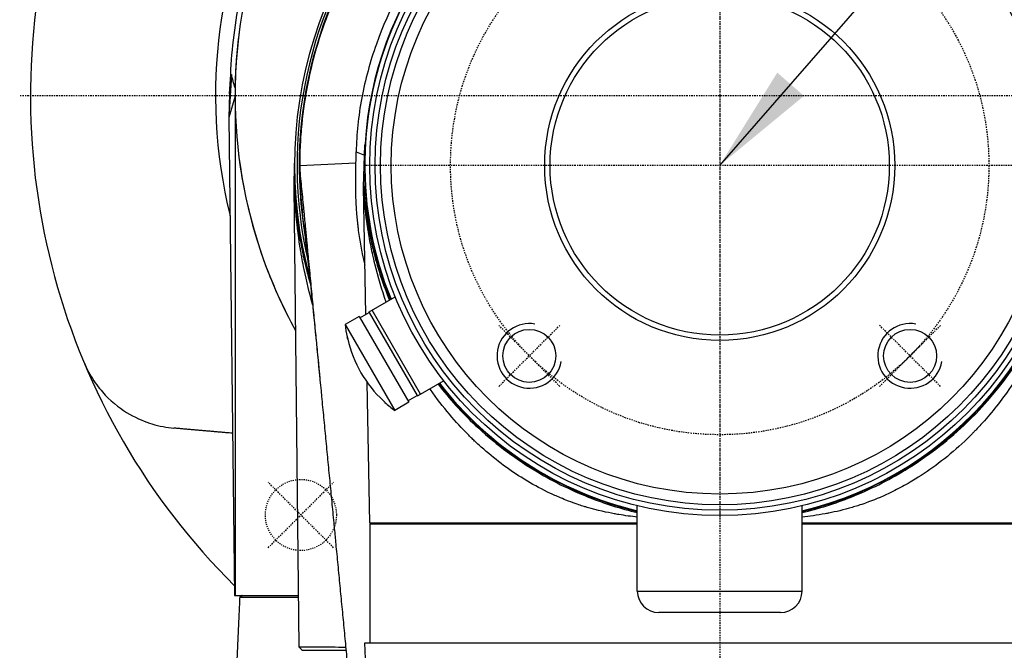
# Model space of a CAD drawing. Header units: millimetres. Extents: x 0 to 3390, y 0 to 1680.
# Tile 71 of 194: x 476 to 567, y 1469 to 1528. Entities that reach past the tile are written whole.
import ezdxf

# ---------------------------------------------------------------- set-up
doc = ezdxf.new("R2010")
doc.units = ezdxf.units.MM
doc.header["$LTSCALE"] = 0.2
doc.linetypes.add('CENTER2', pattern=[1.125, 0.75, -0.125, 0.125, -0.125])
doc.linetypes.add('HIDDEN', pattern=[0.375, 0.25, -0.125])
for name, color, linetype in [('01_Object Line', 4, 'Continuous'), ('02_Center Line', 1, 'CENTER2'), ('03_Hidden Line', 2, 'HIDDEN')]:
    doc.layers.add(name, color=color, linetype=linetype)
doc.styles.add('Rainbow-4.0 Style', font='malgunsl.ttf')
doc.dimstyles.new('Rainbow-4.0 Style', dxfattribs={"dimtxt": 3.5, "dimasz": 2.5, "dimexe": 1, "dimexo": 1, "dimgap": 1, "dimtad": 1, "dimdsep": 46, "dimtxsty": 'Rainbow-4.0 Style', "dimcen": 0, "dimclrd": 251, "dimclre": 251, "dimclrt": 7, "dimazin": 3, "dimtp": 0.1, "dimtm": 0.1, "dimtfac": 0.61, "dimtmove": 0, "dimatfit": 3, "dimfxl": 1, "dimlwd": -1, "dimlwe": -1, "dimarcsym": 1})

# ---------------------------------------------------------------- blocks, each defined once
blk = doc.blocks.new('A$C8cfa445e')
for p, q in [((-45.342, 8.45), (-45.583, 4.45)), ((-45.514, 6.629), (-45.404, 8.45)), ((-45.514, 6.629), (-45.583, 4.45)), ((-45.004, 6.435), (-45.583, 4.45)), ((-45, 5.897), (-45, -39.9)), ((-45.583, 4.45), (-45.043, -39.9)), ((-33.066, -2), (-32.943, 1.891)), ((-33.754, 1.267), (-32.973, 0.936)), ((-39.525, -2), (-39.486, 0.068)), ((-39.486, 0.068), (-39.481, 0.208)), ((-39.486, 0.068), (-39.486, -2)), ((-39.475, 0.366), (-39.481, 0.208)), ((-39.481, 0.208), (-39.476, 0.21)), ((-39, 0), (-33.773, 0.24)), ((-39.048, -44.7), (-39.525, -2)), ((-39.486, -2), (-39.525, -2)), ((-32.943, -2), (-33.066, -2)), ((-32.851, -13.828), (-33.066, -2)), ((-38.301, -7.275), (-38.301, -7.276)), ((-31.936, -9.501), (-31.937, -9.499)), ((-32.536, -13.588), (-30.125, -12.196)), ((-37.744, -13.084), (-37.744, -13.084)), ((-33.402, -14.146), (-32.536, -13.646)), ((-32.536, -13.646), (-32.536, -13.588)), ((-32.536, -13.646), (-28.086, -21.354)), ((-27.786, -21.238), (-32.286, -13.444)), ((-33.477, -14.016), (-34.776, -14.766)), ((-33.477, -14.016), (-28.877, -21.984)), ((-34.776, -14.766), (-30.176, -22.734)), ((-34.591, -15.914), (-34.603, -15.922)), ((-34.589, -15.928), (-34.585, -15.926)), ((-34.533, -16.124), (-34.533, -16.124)), ((-25.625, -19.991), (-28.036, -21.383)), ((-32.5, -33.2), (-32.737, -20.141)), ((-31.23, -21.845), (-31.231, -21.845)), ((-28.952, -21.854), (-28.086, -21.354)), ((-28.086, -21.354), (-28.036, -21.383)), ((-31.09, -22.007), (-31.078, -21.999)), ((-31.085, -21.988), (-31.089, -21.99)), ((-28.877, -21.984), (-30.176, -22.734)), ((-25.043, -23.158), (-25.043, -23.158)), ((25.098, -23.093), (25.097, -23.094)), ((-19.918, -27.942), (-19.918, -27.942)), ((19.918, -27.942), (19.918, -27.942)), ((-19.027, -28.563), (-19.027, -28.563)), ((19.027, -28.563), (19.027, -28.563)), ((-16.074, -30.267), (-16.074, -30.268)), ((16.074, -30.267), (16.074, -30.268)), ((-7.65, -39.5), (-7.65, -31.587)), ((7.65, -39.5), (7.65, -31.587)), ((-8.56, -32.528), (-8.56, -32.528)), ((8.56, -32.528), (8.56, -32.528)), ((-7.65, -33.2), (-32.5, -33.2)), ((-7.65, -33.3), (-32.5, -33.3)), ((-32.5, -33.3), (-32.5, -44.3)), ((-25.25, -33.3), (-25.25, -33.2)), ((32.5, -33.2), (7.65, -33.2)), ((32.5, -33.3), (7.65, -33.3)), ((25.25, -33.3), (25.25, -33.2)), ((-45.043, -39.9), (-39.102, -39.9)), ((-44.342, -39.9), (-44.547, -40.097)), ((-44.306, -39.9), (-44.516, -40.1)), ((-7.65, -39.5), (7.65, -39.5)), ((5.65, -41.5), (-5.65, -41.5)), ((-32.952, -44.3), (32.952, -44.3)), ((-32.9, -45.8), (-32.952, -44.3)), ((-38.745, -45), (-34.667, -45))]:
    blk.add_line(p, q)
for centre, radius in [((0, 0), 32.5), ((0, 0), 32), ((0, 0), 31.5), ((0, 0), 30.5), ((0, 0), 16.25), ((0, 0), 15.75), ((-17.678, -17.678), 2.458), ((17.678, -17.678), 2.458)]:
    blk.add_circle(centre, radius)
for centre, radius, start, end in [((0, 6.45), 64, 104.98664, 225.25435), ((0, 6.45), 64, 314.74568, 75.01334), ((0, 6.45), 46.809, 109.66976, 193.72945), ((0, 6.45), 46.809, 346.27055, 70.30568), ((0, 0), 39.476, 344.3499, 195.61769), ((0, 0), 39.25, 90.7299, 193.33704), ((0, 0), 39.05, 90.73177, 189.89388), ((0, 0), 39.05, 349.9272, 89.26823), ((0, 0), 39.25, 346.60526, 89.2701), ((0, 0), 32.952, 110.14726, 202.15112), ((0, 0), 32.996, 110.11946, 176.52498), ((0, 0), 32.952, 283.42387, 69.85304), ((0, 0), 32.996, 3.47502, 69.88083), ((0, 6.45), 45, 186.37267, 191.02965), ((0, 0), 39.537, 182.8997, 196.1242), ((0, 0), 33.004, 183.47423, 202.16336), ((0, 0), 33.004, 283.40269, 356.52577), ((0, 6.45), 45, 192.93748, 206.31324), ((0, 0), 39.476, 195.93368, 195.93371), ((0, 0), 39.537, 196.39778, 196.39779), ((-23.746, -13.71), 11.08, 185.47045, 191.51399), ((-34.594, -15.92), 0.01, 191.51399, 300), ((-23.746, -13.71), 11.054, 192.61398, 227.38602), ((-23.746, -13.71), 11.054, 192.61398, 227.38602), ((0, 0), 33.004, 217.83664, 256.59731), ((0, 0), 32.952, 217.84888, 256.57613), ((-31.084, -21.999), 0.01, 120, 228.48601), ((-23.746, -13.71), 11.08, 228.48601, 234.52955), ((0, 6.45), 64, 226.66329, 226.66349), ((-5.65, -39.5), 2, 180, 270), ((5.65, -39.5), 2, 270, 0)]:
    blk.add_arc(centre, radius, start, end)
for centre, major_axis, ratio, start_param, end_param in [((-44.536, 12.683), (0.348, 7.522), 0.041834, 2.390518, 2.471808), ((-34.581, -15.912), (0.00199, -0.0098), 0.998903, 4.712389, 5.44837), ((-31.071, -21.992), (0.00109, -0.00994), 0.999072, 4.712389, 5.449291)]:
    blk.add_ellipse(centre, major_axis=major_axis, ratio=ratio, start_param=start_param, end_param=end_param)
for points, knots in [([(39, 0), (39, 0.638), (38.984, 1.276), (38.953, 1.914), (38.922, 2.551), (38.875, 3.188), (38.812, 3.823), (38.687, 5.093), (38.5, 6.357), (38.251, 7.609), (37.753, 10.112), (37.008, 12.567), (36.031, 14.925), (35.543, 16.104), (34.997, 17.259), (34.395, 18.385), (33.794, 19.51), (33.137, 20.606), (32.427, 21.667), (31.718, 22.729), (30.957, 23.755), (30.148, 24.741), (29.338, 25.728), (28.48, 26.675), (27.577, 27.577), (27.126, 28.029), (26.664, 28.469), (26.191, 28.897), (25.718, 29.326), (25.235, 29.743), (24.742, 30.148), (23.755, 30.957), (22.728, 31.719), (21.667, 32.428), (20.606, 33.137), (19.51, 33.794), (18.384, 34.395), (17.259, 34.997), (16.104, 35.543), (14.925, 36.032), (13.745, 36.52), (12.542, 36.951), (11.321, 37.321), (10.1, 37.691), (8.86, 38.002), (7.608, 38.251), (6.983, 38.375), (6.354, 38.485), (5.722, 38.578), (5.091, 38.672), (4.458, 38.75), (3.823, 38.812), (2.553, 38.938), (1.276, 39), (0, 39), (-1.277, 39), (-2.553, 38.938), (-3.823, 38.812), (-4.458, 38.75), (-5.092, 38.672), (-5.723, 38.578), (-6.354, 38.484), (-6.983, 38.375), (-7.609, 38.251), (-8.861, 38.002), (-10.1, 37.691), (-11.321, 37.321), (-12.542, 36.95), (-13.746, 36.52), (-14.925, 36.031), (-16.104, 35.543), (-17.26, 34.996), (-18.385, 34.395), (-19.51, 33.793), (-20.606, 33.137), (-21.667, 32.427), (-22.729, 31.718), (-23.755, 30.957), (-24.742, 30.148), (-25.235, 29.743), (-25.718, 29.326), (-26.191, 28.897), (-26.664, 28.469), (-27.126, 28.029), (-27.577, 27.577), (-28.48, 26.675), (-29.338, 25.728), (-30.147, 24.742), (-30.957, 23.755), (-31.718, 22.728), (-32.427, 21.667), (-33.136, 20.606), (-33.793, 19.51), (-34.395, 18.385), (-34.997, 17.259), (-35.543, 16.104), (-36.031, 14.925), (-37.008, 12.566), (-37.753, 10.113), (-38.251, 7.609), (-38.5, 6.357), (-38.687, 5.093), (-38.812, 3.823), (-38.875, 3.188), (-38.922, 2.551), (-38.953, 1.914), (-38.984, 1.276), (-39, 0.638), (-39, 0)], [0, 0, 0, 0, 0.015625, 0.015625, 0.015625, 0.03125, 0.03125, 0.03125, 0.0625, 0.0625, 0.0625, 0.125, 0.125, 0.125, 0.15625, 0.15625, 0.15625, 0.1875, 0.1875, 0.1875, 0.21875, 0.21875, 0.21875, 0.25, 0.25, 0.25, 0.265625, 0.265625, 0.265625, 0.28125, 0.28125, 0.28125, 0.3125, 0.3125, 0.3125, 0.34375, 0.34375, 0.34375, 0.375, 0.375, 0.375, 0.40625, 0.40625, 0.40625, 0.4375, 0.4375, 0.4375, 0.453125, 0.453125, 0.453125, 0.46875, 0.46875, 0.46875, 0.5, 0.5, 0.5, 0.53125, 0.53125, 0.53125, 0.546875, 0.546875, 0.546875, 0.5625, 0.5625, 0.5625, 0.59375, 0.59375, 0.59375, 0.625, 0.625, 0.625, 0.65625, 0.65625, 0.65625, 0.6875, 0.6875, 0.6875, 0.71875, 0.71875, 0.71875, 0.734375, 0.734375, 0.734375, 0.75, 0.75, 0.75, 0.78125, 0.78125, 0.78125, 0.8125, 0.8125, 0.8125, 0.84375, 0.84375, 0.84375, 0.875, 0.875, 0.875, 0.9375, 0.9375, 0.9375, 0.96875, 0.96875, 0.96875, 0.984375, 0.984375, 0.984375, 1, 1, 1, 1]), ([(-45.404, 8.45), (-45.404, 8.45), (-45.404, 8.45), (-45.404, 8.45), (-45.35, 9.663), (-45.247, 10.871), (-44.939, 13.319), (-44.731, 14.557), (-44.384, 16.203), (-44.289, 16.62), (-43.779, 18.737), (-43.269, 20.418), (-42.418, 22.731), (-42.158, 23.39), (-41.279, 25.473), (-40.602, 26.87), (-39.215, 29.395), (-38.523, 30.533), (-37.209, 32.493), (-36.607, 33.328), (-35.305, 35.011), (-34.603, 35.853), (-33.369, 37.23), (-32.851, 37.779), (-32.32, 38.315)], [-25.988435, -25.988435, -25.988435, -25.988435, -25.988429, -25.988429, -25.988429, -25.425165, -25.425165, -24.84193, -24.84193, -24.643305, -24.643305, -23.830256, -23.830256, -23.501785, -23.501785, -22.781546, -22.781546, -22.163507, -22.163507, -21.686579, -21.686579, -21.178558, -21.178558, -20.827726, -20.827726, -20.827726, -20.827726]), ([(-10.823, 31.981), (-17.211, 29.828), (-22.886, 25.68), (-29.066, 17.583), (-30.731, 14.511), (-32.46, 9.63), (-32.911, 7.96), (-33.563, 4.57), (-33.714, 2.862), (-33.754, 1.267)], [0.0122441, 0.0122441, 0.0122441, 0.0122441, 0.4999958, 0.4999958, 0.7499979, 0.7499979, 0.874999, 0.874999, 1, 1, 1, 1]), ([(33.75, 1.269), (33.712, 2.865), (33.552, 4.569), (32.901, 7.963), (32.451, 9.633), (30.719, 14.516), (29.059, 17.589), (22.918, 25.727), (17.209, 29.84), (10.819, 31.985)], [0, 0, 0, 0, 0.1249797, 0.1249797, 0.2499826, 0.2499826, 0.4999884, 0.4999884, 0.9877279, 0.9877279, 0.9877279, 0.9877279]), ([(-39.44, 28.147), (-40.63, 25.984), (-41.619, 23.763), (-44.158, 16.6), (-45.013, 11.53), (-44.996, 1.399), (-44.156, -3.671), (-41.601, -10.875), (-40.593, -13.134), (-39.376, -15.334)], [0.4236363, 0.4236363, 0.4236363, 0.4236363, 0.5, 0.5, 0.6666667, 0.6666667, 0.8333333, 0.8333333, 0.9110472, 0.9110472, 0.9110472, 0.9110472]), ([(-32.934, -9.274), (-33.019, -8.921), (-33.098, -8.568), (-33.17, -8.212), (-33.267, -7.734), (-33.352, -7.254), (-33.426, -6.77), (-33.463, -6.528), (-33.498, -6.285), (-33.529, -6.041), (-33.545, -5.919), (-33.56, -5.797), (-33.574, -5.675), (-33.581, -5.613), (-33.588, -5.552), (-33.595, -5.491), (-33.602, -5.429), (-33.604, -5.404), (-33.615, -5.306), (-33.636, -5.105), (-33.654, -4.912), (-33.67, -4.729), (-33.715, -4.202), (-33.742, -3.75), (-33.759, -3.374), (-33.771, -3.12), (-33.778, -2.901), (-33.783, -2.719), (-33.786, -2.628), (-33.788, -2.546), (-33.79, -2.473), (-33.791, -2.436), (-33.791, -2.402), (-33.792, -2.37), (-33.792, -2.338), (-33.793, -2.333), (-33.794, -2.282), (-33.795, -2.191), (-33.796, -2.092), (-33.797, -1.986), (-33.798, -1.855), (-33.797, -1.713), (-33.797, -1.559), (-33.796, -1.419), (-33.794, -1.269), (-33.792, -1.109), (-33.79, -0.948), (-33.788, -0.813), (-33.785, -0.595), (-33.785, -0.562), (-33.784, -0.529), (-33.784, -0.497), (-33.774, 0.221), (-33.769, 0.78), (-33.759, 1.129), (-33.758, 1.18), (-33.757, 1.226), (-33.754, 1.267)], [0.7892202, 0.7892202, 0.7892202, 0.7892202, 0.8125, 0.8125, 0.8125, 0.84375, 0.84375, 0.84375, 0.859375, 0.859375, 0.859375, 0.8671875, 0.8671875, 0.8671875, 0.8710938, 0.8710938, 0.8710938, 0.875, 0.875, 0.875, 0.8830858, 0.8830858, 0.8830858, 0.90625, 0.90625, 0.90625, 0.921875, 0.921875, 0.921875, 0.9296875, 0.9296875, 0.9296875, 0.9335938, 0.9335938, 0.9335938, 0.9375, 0.9375, 0.9375, 0.9444937, 0.9444937, 0.9444937, 0.953125, 0.953125, 0.953125, 0.9609375, 0.9609375, 0.9609375, 0.96875, 0.96875, 0.96875, 0.9699349, 0.9699349, 0.9699349, 0.9961893, 0.9961893, 0.9961893, 1, 1, 1, 1]), ([(-39, 0), (-39, -1.276), (-38.935, -2.551), (-38.806, -3.822), (-38.789, -3.995), (-38.77, -4.168), (-38.75, -4.342)], [0, 0, 0, 0, 0.03128326, 0.03128326, 0.03128326, 0.03554992, 0.03554992, 0.03554992, 0.03554992]), ([(-33.037, -61.856), (-33.082, -61.398), (-33.126, -60.939), (-33.17, -60.481), (-33.233, -59.83), (-33.296, -59.18), (-33.359, -58.529), (-33.422, -57.879), (-33.485, -57.228), (-33.548, -56.578), (-33.863, -53.325), (-34.177, -50.073), (-34.491, -46.821), (-34.554, -46.17), (-34.617, -45.52), (-34.68, -44.869), (-34.743, -44.219), (-34.806, -43.568), (-34.868, -42.918), (-34.931, -42.268), (-34.994, -41.617), (-35.057, -40.967), (-35.12, -40.316), (-35.182, -39.666), (-35.245, -39.015), (-35.308, -38.365), (-35.371, -37.714), (-35.434, -37.064), (-35.496, -36.414), (-35.559, -35.763), (-35.622, -35.113), (-35.638, -34.95), (-35.653, -34.787), (-35.669, -34.625), (-35.716, -34.137), (-35.763, -33.649), (-35.81, -33.161), (-35.873, -32.511), (-35.935, -31.861), (-35.998, -31.21), (-36.061, -30.56), (-36.124, -29.909), (-36.186, -29.259), (-36.249, -28.608), (-36.312, -27.958), (-36.374, -27.308), (-36.437, -26.657), (-36.5, -26.007), (-36.562, -25.357), (-36.625, -24.706), (-36.687, -24.056), (-36.75, -23.405), (-36.813, -22.755), (-36.875, -22.105), (-36.938, -21.454), (-37.071, -20.072), (-37.204, -18.69), (-37.337, -17.309), (-37.392, -16.739), (-37.447, -16.17), (-37.501, -15.601), (-37.564, -14.951), (-37.627, -14.301), (-37.689, -13.65), (-37.752, -13), (-37.814, -12.35), (-37.877, -11.699), (-37.939, -11.049), (-38.002, -10.399), (-38.064, -9.748), (-38.099, -9.382), (-38.134, -9.017), (-38.169, -8.651), (-38.197, -8.366), (-38.224, -8.082), (-38.251, -7.797), (-38.293, -7.36), (-38.335, -6.923), (-38.377, -6.486), (-38.398, -6.273), (-38.418, -6.059), (-38.439, -5.846), (-38.488, -5.338), (-38.538, -4.829), (-38.587, -4.321), (-38.601, -4.179), (-38.615, -4.037), (-38.629, -3.894), (-38.692, -3.244), (-38.756, -2.594), (-38.818, -1.945), (-38.88, -1.295), (-38.941, -0.647), (-39, 0)], [0.553451, 0.553451, 0.553451, 0.553451, 0.5633803, 0.5633803, 0.5633803, 0.5774648, 0.5774648, 0.5774648, 0.5915493, 0.5915493, 0.5915493, 0.6619718, 0.6619718, 0.6619718, 0.6760563, 0.6760563, 0.6760563, 0.6901408, 0.6901408, 0.6901408, 0.7042254, 0.7042254, 0.7042254, 0.7183099, 0.7183099, 0.7183099, 0.7323944, 0.7323944, 0.7323944, 0.7464789, 0.7464789, 0.7464789, 0.7499993, 0.7499993, 0.7499993, 0.7605634, 0.7605634, 0.7605634, 0.7746479, 0.7746479, 0.7746479, 0.7887324, 0.7887324, 0.7887324, 0.8028169, 0.8028169, 0.8028169, 0.8169014, 0.8169014, 0.8169014, 0.8309859, 0.8309859, 0.8309859, 0.8450704, 0.8450704, 0.8450704, 0.8749992, 0.8749992, 0.8749992, 0.8873239, 0.8873239, 0.8873239, 0.9014085, 0.9014085, 0.9014085, 0.915493, 0.915493, 0.915493, 0.9295775, 0.9295775, 0.9295775, 0.9375, 0.9375, 0.9375, 0.943662, 0.943662, 0.943662, 0.9531243, 0.9531243, 0.9531243, 0.9577465, 0.9577465, 0.9577465, 0.9687498, 0.9687498, 0.9687498, 0.971831, 0.971831, 0.971831, 0.9859155, 0.9859155, 0.9859155, 1, 1, 1, 1]), ([(-37.774, -12.978), (-38.084, -11.883), (-38.36, -10.751), (-38.587, -9.649), (-38.651, -9.336), (-38.713, -9.022), (-38.771, -8.706), (-38.8, -8.548), (-38.828, -8.39), (-38.856, -8.231), (-38.869, -8.152), (-38.883, -8.073), (-38.896, -7.993), (-38.91, -7.914), (-38.931, -7.786), (-38.936, -7.755), (-38.956, -7.633), (-38.991, -7.412), (-39.037, -7.091), (-39.06, -6.93), (-39.086, -6.745), (-39.114, -6.533), (-39.128, -6.428), (-39.142, -6.316), (-39.157, -6.197), (-39.172, -6.079), (-39.191, -5.922), (-39.203, -5.823), (-39.25, -5.424), (-39.288, -5.062), (-39.32, -4.74), (-39.336, -4.579), (-39.35, -4.428), (-39.363, -4.287), (-39.376, -4.145), (-39.383, -4.063), (-39.398, -3.893), (-39.426, -3.552), (-39.451, -3.223), (-39.472, -2.907), (-39.494, -2.592), (-39.511, -2.289), (-39.525, -2)], [0.819984, 0.819984, 0.819984, 0.819984, 0.875, 0.875, 0.875, 0.890625, 0.890625, 0.890625, 0.8984375, 0.8984375, 0.8984375, 0.9023438, 0.9023438, 0.9023438, 0.90625, 0.90625, 0.90625, 0.921875, 0.921875, 0.921875, 0.9296875, 0.9296875, 0.9296875, 0.9335938, 0.9335938, 0.9335938, 0.9375, 0.9375, 0.9375, 0.953125, 0.953125, 0.953125, 0.9609375, 0.9609375, 0.9609375, 0.96875, 0.96875, 0.96875, 0.984375, 0.984375, 0.984375, 1, 1, 1, 1]), ([(-39.525, -2), (-39.513, -2.233), (-39.498, -2.486), (-39.479, -2.757), (-39.46, -3.028), (-39.437, -3.319), (-39.408, -3.628), (-39.4, -3.709), (-39.393, -3.791), (-39.384, -3.874), (-39.329, -4.428), (-39.256, -5.039), (-39.158, -5.705), (-39.157, -5.716), (-39.155, -5.728), (-39.153, -5.74), (-39.098, -6.113), (-39.032, -6.512), (-38.979, -6.813), (-38.924, -7.123), (-38.876, -7.374), (-38.839, -7.566), (-38.837, -7.575), (-38.835, -7.584), (-38.834, -7.592), (-38.819, -7.666), (-38.814, -7.69), (-38.798, -7.772), (-38.783, -7.847), (-38.764, -7.941), (-38.74, -8.053), (-38.735, -8.078), (-38.73, -8.103), (-38.724, -8.129), (-38.701, -8.241), (-38.673, -8.369), (-38.641, -8.513), (-38.59, -8.746), (-38.527, -9.02), (-38.45, -9.334), (-38.442, -9.369), (-38.434, -9.401), (-38.427, -9.43), (-38.381, -9.617), (-38.358, -9.708), (-38.323, -9.843), (-38.282, -10), (-38.241, -10.156), (-38.199, -10.311), (-38.123, -10.59), (-38.045, -10.866), (-37.964, -11.141)], [0, 0, 0, 0, 0.015625, 0.015625, 0.015625, 0.03125, 0.03125, 0.03125, 0.0353433, 0.0353433, 0.0353433, 0.0625, 0.0625, 0.0625, 0.0629801, 0.0629801, 0.0629801, 0.078125, 0.078125, 0.078125, 0.09375, 0.09375, 0.09375, 0.094517, 0.094517, 0.094517, 0.1015625, 0.1015625, 0.1015625, 0.1079859, 0.1079859, 0.1079859, 0.109375, 0.109375, 0.109375, 0.11536, 0.11536, 0.11536, 0.125, 0.125, 0.125, 0.1260567, 0.1260567, 0.1260567, 0.1328125, 0.1328125, 0.1328125, 0.140625, 0.140625, 0.140625, 0.1546579, 0.1546579, 0.1546579, 0.1546579]), ([(-39.486, -2), (-39.485, -2), (-39.484, -2), (-39.483, -2), (-39.463, -1.999), (-39.444, -1.999), (-39.426, -1.999)], [-0.000372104, -0.000372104, -0.000372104, -0.000372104, 0, 0, 0, 0.008491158, 0.008491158, 0.008491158, 0.008491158]), ([(-33.066, -2), (-33.05, -2.261), (-33.031, -2.523), (-33.009, -2.78), (-32.986, -3.04), (-32.961, -3.296), (-32.933, -3.558), (-32.917, -3.696), (-32.901, -3.835), (-32.884, -3.974), (-32.838, -4.353), (-32.786, -4.73), (-32.727, -5.107), (-32.641, -5.653), (-32.541, -6.197), (-32.428, -6.738), (-32.329, -7.217), (-32.218, -7.693), (-32.097, -8.166), (-31.72, -9.642), (-31.241, -11.093), (-30.663, -12.507)], [0, 0, 0, 0, 0.0078662, 0.0078662, 0.0078662, 0.0158373, 0.0158373, 0.0158373, 0.0200432, 0.0200432, 0.0200432, 0.0315142, 0.0315142, 0.0315142, 0.0481377, 0.0481377, 0.0481377, 0.0628324, 0.0628324, 0.0628324, 0.1086103, 0.1086103, 0.1086103, 0.1086103]), ([(-30.975, -12.687), (-31.367, -11.574), (-31.721, -10.394), (-32.024, -9.148), (-32.048, -9.049), (-32.073, -8.945), (-32.097, -8.842), (-32.14, -8.66), (-32.181, -8.478), (-32.215, -8.321), (-32.323, -7.828), (-32.425, -7.321), (-32.517, -6.799), (-32.564, -6.538), (-32.608, -6.273), (-32.65, -6.005), (-32.671, -5.87), (-32.692, -5.735), (-32.712, -5.599), (-32.721, -5.531), (-32.731, -5.463), (-32.741, -5.394), (-32.746, -5.36), (-32.75, -5.326), (-32.755, -5.291), (-32.76, -5.257), (-32.761, -5.252), (-32.769, -5.188), (-32.839, -4.675), (-32.882, -4.284), (-32.909, -4.019), (-32.937, -3.754), (-32.946, -3.658), (-32.95, -3.605), (-32.954, -3.565), (-32.969, -3.404), (-32.991, -3.12), (-32.999, -3.025), (-33.01, -2.873), (-33.015, -2.794), (-33.038, -2.48), (-33.054, -2.214), (-33.066, -2)], [0.8939444, 0.8939444, 0.8939444, 0.8939444, 0.9296875, 0.9296875, 0.9296875, 0.932524, 0.932524, 0.932524, 0.9375, 0.9375, 0.9375, 0.953125, 0.953125, 0.953125, 0.9609375, 0.9609375, 0.9609375, 0.9648438, 0.9648438, 0.9648438, 0.9667969, 0.9667969, 0.9667969, 0.9677734, 0.9677734, 0.9677734, 0.96875, 0.96875, 0.96875, 0.9765625, 0.9765625, 0.9765625, 0.984375, 0.984375, 0.984375, 0.9902344, 0.9902344, 0.9902344, 0.9921875, 0.9921875, 0.9921875, 1, 1, 1, 1]), ([(7.65, -32.219), (9.191, -31.851), (10.718, -31.369), (12.208, -30.777), (13.945, -30.086), (15.631, -29.245), (17.234, -28.268), (19.19, -27.075), (21.021, -25.68), (22.693, -24.107), (25.725, -21.254), (28.224, -17.805), (29.987, -14.048), (30.876, -12.155), (31.582, -10.185), (32.097, -8.167), (32.355, -7.157), (32.565, -6.135), (32.727, -5.107), (32.808, -4.591), (32.876, -4.074), (32.933, -3.557), (32.99, -3.038), (33.034, -2.519), (33.066, -2)], [0.5779344, 0.5779344, 0.5779344, 0.5779344, 0.6260078, 0.6260078, 0.6260078, 0.6820808, 0.6820808, 0.6820808, 0.750516, 0.750516, 0.750516, 0.8746284, 0.8746284, 0.8746284, 0.9371963, 0.9371963, 0.9371963, 0.9685093, 0.9685093, 0.9685093, 0.9842127, 0.9842127, 0.9842127, 1, 1, 1, 1]), ([(33.066, -2), (33.06, -2.107), (33.053, -2.227), (33.045, -2.359), (33.04, -2.425), (33.036, -2.495), (33.031, -2.567), (33.026, -2.64), (33.024, -2.671), (33.015, -2.794), (32.981, -3.284), (32.951, -3.594), (32.95, -3.605), (32.949, -3.623), (32.916, -4.035), (32.817, -4.826), (32.809, -4.883), (32.802, -4.941), (32.794, -5.001), (32.786, -5.062), (32.774, -5.154), (32.769, -5.188), (32.658, -6.015), (32.523, -6.81), (32.372, -7.571), (32.322, -7.825), (32.276, -8.043), (32.215, -8.321), (32.177, -8.496), (32.137, -8.669), (32.097, -8.842), (31.751, -10.318), (31.333, -11.703), (30.865, -12.996), (30.777, -13.237), (30.689, -13.474), (30.598, -13.708), (30.553, -13.826), (30.507, -13.942), (30.461, -14.057), (30.415, -14.173), (30.384, -14.25), (30.322, -14.402), (30.217, -14.657), (30.11, -14.909), (30.001, -15.157), (29.047, -17.332), (27.962, -19.205), (26.849, -20.806), (25.989, -22.042), (25.112, -23.117), (24.255, -24.053), (24.105, -24.217), (23.956, -24.376), (23.808, -24.531), (23.734, -24.609), (23.66, -24.685), (23.586, -24.761), (23.512, -24.837), (23.466, -24.883), (23.365, -24.985), (23.161, -25.19), (22.956, -25.39), (22.75, -25.584), (21.328, -26.931), (19.872, -28.041), (18.441, -28.943), (18.248, -29.065), (18.051, -29.186), (17.848, -29.306), (17.619, -29.442), (17.384, -29.577), (17.143, -29.711), (16.687, -29.963), (16.177, -30.223), (15.701, -30.447), (14.989, -30.782), (14.269, -31.076), (13.545, -31.333), (13.303, -31.419), (13.104, -31.488), (12.819, -31.579), (12.644, -31.636), (12.471, -31.689), (12.301, -31.739), (11.508, -31.973), (10.784, -32.138), (10.137, -32.265), (10.024, -32.287), (9.951, -32.301), (9.807, -32.328), (9.044, -32.468), (8.337, -32.566), (7.65, -32.645)], [0, 0, 0, 0, 0.0039062, 0.0039062, 0.0039062, 0.0058594, 0.0058594, 0.0058594, 0.0078125, 0.0078125, 0.0078125, 0.015625, 0.015625, 0.015625, 0.0292969, 0.0292969, 0.0292969, 0.0302734, 0.0302734, 0.0302734, 0.03125, 0.03125, 0.03125, 0.0546875, 0.0546875, 0.0546875, 0.0625, 0.0625, 0.0625, 0.067396, 0.067396, 0.067396, 0.109375, 0.109375, 0.109375, 0.1171875, 0.1171875, 0.1171875, 0.1210937, 0.1210937, 0.1210937, 0.125, 0.125, 0.125, 0.1316087, 0.1316087, 0.1316087, 0.1895961, 0.1895961, 0.1895961, 0.234375, 0.234375, 0.234375, 0.2421875, 0.2421875, 0.2421875, 0.2460937, 0.2460937, 0.2460937, 0.25, 0.25, 0.25, 0.2579031, 0.2579031, 0.2579031, 0.3125, 0.3125, 0.3125, 0.3198476, 0.3198476, 0.3198476, 0.328125, 0.328125, 0.328125, 0.34375, 0.34375, 0.34375, 0.3671875, 0.3671875, 0.3671875, 0.375, 0.375, 0.375, 0.379817, 0.379817, 0.379817, 0.4023437, 0.4023437, 0.4023437, 0.40625, 0.40625, 0.40625, 0.426901, 0.426901, 0.426901, 0.426901]), ([(-37.106, -19.709), (-37.244, -18.283), (-37.384, -16.855), (-37.727, -13.416), (-37.933, -11.386), (-38.326, -7.823), (-38.523, -6.322), (-38.749, -4.356)], [0.0558, 0.0558, 0.0558, 0.0558, 0.652853, 0.652853, 1.500975, 1.500975, 2.356062, 2.356062, 2.356062, 2.356062]), ([(-34.533, -16.124), (-34.539, -16.1), (-34.544, -16.077), (-34.555, -16.033), (-34.56, -16.012), (-34.57, -15.976), (-34.574, -15.96), (-34.581, -15.935), (-34.585, -15.926), (-34.587, -15.92), (-34.588, -15.919), (-34.588, -15.919)], [0, 0, 0, 0, 0.00721459, 0.00721459, 0.01426948, 0.01426948, 0.02133666, 0.02133666, 0.02804947, 0.02804947, 0.03045735, 0.03045735, 0.03045735, 0.03045735]), ([(-59.026, -18.286), (-58.778, -18.88), (-58.458, -19.47), (-57.764, -20.506), (-57.39, -20.955), (-56.311, -22.089), (-55.541, -22.656), (-54.056, -23.513), (-53.342, -23.797), (-52.024, -24.198), (-51.341, -24.326), (-50.675, -24.383)], [-3.409345, -3.409345, -3.409345, -3.409345, -3.216288, -3.216288, -3.023232, -3.023232, -2.605504, -2.605504, -2.187775, -2.187775, -1.726801, -1.726801, -1.726801, -1.726801]), ([(-7.65, -32.644), (-8.201, -32.58), (-8.778, -32.503), (-9.378, -32.403), (-9.52, -32.379), (-9.712, -32.345), (-9.807, -32.328), (-10.461, -32.208), (-11.3, -32.031), (-12.301, -31.738), (-12.396, -31.71), (-12.492, -31.681), (-12.59, -31.651), (-12.665, -31.628), (-12.779, -31.592), (-12.818, -31.58), (-13.132, -31.48), (-13.646, -31.309), (-14.275, -31.062), (-14.747, -30.876), (-15.13, -30.709), (-15.43, -30.572), (-15.53, -30.527), (-15.575, -30.506), (-15.701, -30.447), (-16.473, -30.084), (-17.187, -29.699), (-17.848, -29.306), (-18.051, -29.186), (-18.249, -29.064), (-18.441, -28.943), (-19.671, -28.167), (-20.917, -27.241), (-22.146, -26.141), (-22.348, -25.96), (-22.549, -25.775), (-22.75, -25.584), (-22.753, -25.582), (-22.755, -25.58), (-22.758, -25.577), (-22.86, -25.481), (-22.961, -25.383), (-23.063, -25.284), (-23.164, -25.185), (-23.293, -25.058), (-23.366, -24.984), (-24.5, -23.846), (-25.689, -22.473), (-26.849, -20.806), (-26.867, -20.78), (-26.885, -20.754), (-26.902, -20.728)], [0.573299, 0.573299, 0.573299, 0.573299, 0.5898437, 0.5898437, 0.5898437, 0.59375, 0.59375, 0.59375, 0.6205144, 0.6205144, 0.6205144, 0.6230469, 0.6230469, 0.6230469, 0.625, 0.625, 0.625, 0.640625, 0.640625, 0.640625, 0.6523437, 0.6523437, 0.6523437, 0.65625, 0.65625, 0.65625, 0.6801538, 0.6801538, 0.6801538, 0.6875, 0.6875, 0.6875, 0.734375, 0.734375, 0.734375, 0.7420882, 0.7420882, 0.7420882, 0.7421875, 0.7421875, 0.7421875, 0.7460937, 0.7460937, 0.7460937, 0.75, 0.75, 0.75, 0.8103967, 0.8103967, 0.8103967, 0.8113304, 0.8113304, 0.8113304, 0.8113304]), ([(-26.156, -20.297), (-25.102, -21.654), (-23.943, -22.931), (-22.694, -24.106), (-21.022, -25.679), (-19.191, -27.074), (-17.235, -28.267), (-15.631, -29.245), (-13.944, -30.086), (-12.207, -30.777), (-10.718, -31.369), (-9.192, -31.851), (-7.65, -32.219)], [0.1983727, 0.1983727, 0.1983727, 0.1983727, 0.2495066, 0.2495066, 0.2495066, 0.3179461, 0.3179461, 0.3179461, 0.3740344, 0.3740344, 0.3740344, 0.422104, 0.422104, 0.422104, 0.422104]), ([(-31.08, -21.994), (-31.08, -21.994), (-31.081, -21.994), (-31.082, -21.992), (-31.083, -21.99), (-31.088, -21.984), (-31.093, -21.978), (-31.107, -21.964), (-31.117, -21.954), (-31.14, -21.931), (-31.153, -21.917), (-31.184, -21.888), (-31.201, -21.872), (-31.222, -21.853), (-31.226, -21.849), (-31.231, -21.845)], [0.00324294, 0.00324294, 0.00324294, 0.00324294, 0.00455618, 0.00455618, 0.00745588, 0.00745588, 0.01232488, 0.01232488, 0.01834915, 0.01834915, 0.02500498, 0.02500498, 0.03205159, 0.03205159, 0.03373973, 0.03373973, 0.03373973, 0.03373973]), ([(-31.23, -21.845), (-31.175, -21.896), (-31.121, -21.948), (-31.095, -21.976), (-31.087, -21.985), (-31.081, -21.992), (-31.079, -21.996), (-31.078, -21.998), (-31.077, -21.999), (-31.078, -21.999)], [0, 0, 0, 0, 0.673247, 0.673247, 0.673247, 0.882394, 0.882394, 0.882394, 1, 1, 1, 1]), ([(-44.989, -51), (-44.921, -49.148), (-44.852, -47.294), (-44.703, -43.584), (-44.617, -41.723), (-44.546, -40.1)], [0, 0, 0, 0, 0.564714, 0.564714, 1.140649, 1.140649, 1.140649, 1.140649]), ([(-44.517, -40.1), (-44.528, -40.1), (-44.533, -40.101), (-44.54, -40.101), (-44.545, -40.1), (-44.548, -40.1), (-44.545, -40.1)], [0, 0, 0, 0, 0.5403186, 0.5403186, 0.5403186, 1, 1, 1, 1]), ([(-39.099, -40.099), (-39.883, -40.098), (-40.553, -40.098), (-41.125, -40.098), (-41.685, -40.098), (-42.151, -40.098), (-42.54, -40.098), (-43.019, -40.099), (-43.381, -40.099), (-43.657, -40.099), (-43.967, -40.099), (-44.167, -40.1), (-44.298, -40.1), (-44.462, -40.1), (-44.497, -40.1), (-44.517, -40.1)], [0.6341208, 0.6341208, 0.6341208, 0.6341208, 0.6926487, 0.6926487, 0.6926487, 0.75, 0.75, 0.75, 0.8205228, 0.8205228, 0.8205228, 0.8998518, 0.8998518, 0.8998518, 1, 1, 1, 1]), ([(-34.693, -44.73), (-34.703, -44.729), (-34.712, -44.729), (-35.191, -44.727), (-35.626, -44.724), (-37.071, -44.716), (-37.855, -44.71), (-38.81, -44.703), (-39.039, -44.7), (-39.048, -44.7)], [4.214143, 4.214143, 4.214143, 4.214143, 4.220175, 4.220175, 4.527457, 4.527457, 5.340968, 5.340968, 6.064152, 6.064152, 6.064152, 6.064152]), ([(-39.048, -44.7), (-39.014, -44.733), (-38.982, -44.765), (-38.844, -44.902), (-38.792, -44.953), (-38.745, -45)], [0, 0, 0, 0, 0.01941042, 0.01941042, 0.03131347, 0.03131347, 0.03131347, 0.03131347])]:
    blk.add_open_spline(points, degree=3, knots=knots)
for points in [[(-44.622, 12.363), (-44.85, 10.644), (-44.977, 8.918), (-45.005, 7.194)], [(-45.404, 8.45), (-45.384, 8.45), (-45.363, 8.45), (-45.342, 8.45)], [(-45.005, 7.194), (-45.121, 7.613), (-45.233, 8.031), (-45.342, 8.45)], [(-38.289, -7.407), (-38.761, -4.967), (-39, -2.486), (-39, 0)], [(-38.75, -4.342), (-38.75, -4.347), (-38.749, -4.352), (-38.749, -4.356)], [(-34.591, -15.914), (-34.586, -15.912), (-34.558, -16.015), (-34.533, -16.124)], [(-29.324, -33.2), (-29.322, -33.233), (-29.321, -33.267), (-29.32, -33.3)], [(-39.048, -44.7), (-39.048, -44.7), (-39.048, -44.7), (-39.048, -44.7)]]:
    blk.add_open_spline(points, degree=3)
for points, weights in [([(-32.935, 2), (-32.939, 1.946), (-32.943, 1.891)], [1.2138015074, 1.21379366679, 1.21378259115]), ([(-32.943, 1.891), (-32.943, 1.351), (-32.942, 0.811)], [1.21801018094, 1.21859302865, 1.21884299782]), ([(-32.942, -0.811), (-32.943, -1.405), (-32.943, -2)], [1.21884299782, 1.21856794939, 1.21788987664]), ([(-45.226, -24.86), (-47.848, -24.631), (-50.675, -24.383)], [1.01158275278, 1.011080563, 1.00826501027])]:
    blk.add_rational_spline(points, weights, degree=2)
at = {"layer": '01_Object Line'}
for centre in [(-17.678, -17.678), (17.678, -17.678)]:
    blk.add_arc(centre, 3, 80, 350, dxfattribs=at)
at = {"layer": '02_Center Line'}
for p, q in [((0, 71.45), (0, -58.55)), ((0, 33), (0, -33)), ((65, 6.45), (-65, 6.45)), ((33, 0), (-33, 0)), ((-20.506, -20.506), (-14.849, -14.849)), ((-14.849, -20.506), (-20.506, -14.849)), ((20.506, -20.506), (14.849, -14.849)), ((20.506, -14.849), (14.849, -20.506)), ((-41.931, -35.481), (-35.85, -29.4)), ((-35.85, -35.481), (-41.931, -29.4))]:
    blk.add_line(p, q, dxfattribs=at)
blk.add_circle((0, 0), 25, dxfattribs=at)
at = {"layer": '03_Hidden Line'}
blk.add_circle((-38.891, -32.441), 3.3, dxfattribs=at)

msp = doc.modelspace()

# ---------------------------------------------------------------- block references
msp.add_blockref('A$C8cfa445e', (540.982, 1513.979))

# ---------------------------------------------------------------- leaders
at = {"annotation_type": 0, "has_hookline": 1, "hookline_direction": 0, "text_width": 238.885}
msp.add_leader([(540.982, 1513.979), (605.542, 1587.826), (615.542, 1587.826)], dimstyle='Rainbow-4.0 Style', override={"dimscale": 4, "dimgap": 1, "dimtad": 1}, dxfattribs=at)

doc.saveas('drawing.dxf')
